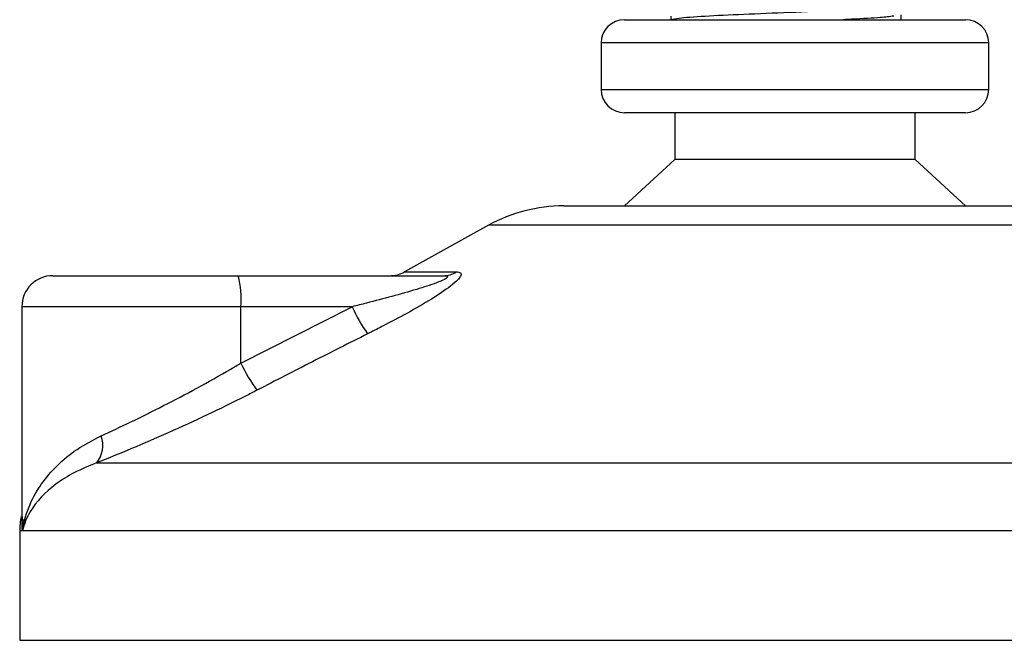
# Model space of a CAD drawing. Header units: millimetres. Extents: x 0 to 420, y 0 to 297.
# Tile 19 of 105: x 155.01 to 158.19, y 196.71 to 198.71. Entities that reach past the tile are written whole.
import ezdxf

# ---------------------------------------------------------------- set-up
doc = ezdxf.new("R2010")
doc.units = ezdxf.units.MM

msp = doc.modelspace()

# ---------------------------------------------------------------- linework, layer by layer
at = {"color": 7, "linetype": 'Continuous', "lineweight": 25}
for p, q in [((157.85686, 198.70829), (157.85686, 198.72356)), ((156.96443, 198.70829), (158.06443, 198.70829)), ((157.11443, 198.71943), (157.11443, 198.70829)), ((156.88943, 198.63329), (156.88943, 198.48329)), ((158.13943, 198.63329), (156.88943, 198.63329)), ((158.13943, 198.48329), (158.13943, 198.63329)), ((156.88943, 198.48329), (157.56862, 198.48329)), ((157.56862, 198.48329), (158.13943, 198.48329)), ((157.56212, 198.40829), (156.96443, 198.40829)), ((157.12693, 198.40829), (157.12693, 198.25829)), ((158.06443, 198.40829), (157.56212, 198.40829)), ((157.90193, 198.25829), (157.90193, 198.40829)), ((157.12693, 198.25829), (156.96443, 198.10829)), ((157.54803, 198.25829), (157.12693, 198.25829)), ((157.90193, 198.25829), (157.54803, 198.25829)), ((158.06443, 198.10829), (157.90193, 198.25829)), ((156.76865, 198.10829), (158.26022, 198.10829)), ((156.5264, 198.04569), (156.25579, 197.89581)), ((158.50247, 198.04569), (156.5264, 198.04569)), ((155.1214, 197.88329), (155.71909, 197.88329)), ((155.71909, 197.88329), (156.38084, 197.88329)), ((156.25579, 197.89581), (156.42286, 197.89581)), ((155.0214, 197.78329), (155.0214, 197.09815)), ((155.72776, 197.78329), (155.0214, 197.78329)), ((155.72776, 197.60161), (156.0863, 197.78329)), ((155.72776, 197.60161), (155.72776, 197.78329)), ((156.0863, 197.78329), (155.72776, 197.78329)), ((155.26216, 197.27967), (159.8609, 197.27967)), ((155.01443, 197.06097), (155.01443, 196.70829)), ((155.02385, 197.06097), (155.01443, 197.06097)), ((160.01443, 197.06097), (155.02385, 197.06097)), ((155.01443, 196.70829), (160.01443, 196.70829))]:
    msp.add_line(p, q, dxfattribs=at)
for centre, radius, start, end in [((156.96443, 198.63329), 0.075, 90, 180), ((158.06443, 198.63329), 0.075, 0, 90), ((156.96443, 198.48329), 0.075, 180, 270), ((158.06443, 198.48329), 0.075, 270, 0), ((156.76865, 197.60829), 0.5, 90, 118.97971), ((155.1214, 197.78329), 0.1, 90, 180), ((155.43293, 197.8081), 0.29587, 355.18945, 14.72175), ((156.20734, 197.98329), 0.1, 270, 298.97971), ((156.38049, 197.96123), 0.07794, 270.25772, 302.92857), ((156.59035, 198.01282), 0.55385, 204.48322, 214.91599), ((156.20632, 197.82602), 0.52856, 205.12367, 216.1625), ((155.19417, 197.33605), 0.08833, 320.3326, 20.61478), ((155.26443, 197.06097), 0.25, 169.40991, 180)]:
    msp.add_arc(centre, radius, start, end, dxfattribs=at)
for points, knots in [([(157.90854, 198.75696), (157.91012, 198.75633), (157.9164, 198.75383), (157.87133, 198.74883), (157.77872, 198.74286), (157.64719, 198.73749), (157.49662, 198.731), (157.34502, 198.72511), (157.21706, 198.71921), (157.13743, 198.71308), (157.12225, 198.7097), (157.11594, 198.70829)], [0, 0, 0, 0, 0.0412856, 0.1642613, 0.2857767, 0.4043016, 0.5276259, 0.653562, 0.7790429, 0.9081764, 1, 1, 1, 1]), ([(157.83317, 198.71986), (157.82029, 198.71825), (157.79109, 198.71461), (157.72701, 198.71106), (157.6799, 198.70872), (157.67118, 198.70829)], [0, 0, 0, 0, 0.3912348, 0.8872059, 1, 1, 1, 1]), ([(156.38084, 197.88329), (156.38379, 197.88322), (156.38854, 197.8831), (156.39321, 197.88192), (156.39517, 197.88012), (156.39386, 197.87747), (156.39003, 197.87447), (156.37973, 197.86861), (156.34866, 197.85607), (156.26508, 197.82954), (156.17223, 197.80481), (156.10181, 197.78717), (156.0863, 197.78329)], [0, 0, 0, 0, 0.0326282, 0.0525244, 0.0758401, 0.1000535, 0.1224526, 0.1468975, 0.2362249, 0.4244765, 0.873292, 1, 1, 1, 1]), ([(156.42286, 197.89581), (156.42784, 197.89531), (156.43788, 197.89429), (156.43899, 197.88503), (156.42838, 197.86998), (156.39819, 197.84387), (156.34117, 197.80634), (156.26513, 197.76256), (156.19507, 197.7255), (156.15161, 197.70358), (156.1362, 197.69581)], [0, 0, 0, 0, 0.0715734, 0.1443473, 0.2083354, 0.3096596, 0.4923301, 0.6911888, 0.8905251, 1, 1, 1, 1]), ([(156.1362, 197.69581), (156.07687, 197.66597), (155.9577, 197.60602), (155.83913, 197.54485), (155.77958, 197.51413)], [0, 0, 0, 0, 0.4978543, 1, 1, 1, 1]), ([(155.27684, 197.36715), (155.30829, 197.38167), (155.37214, 197.41115), (155.47738, 197.46332), (155.58628, 197.52059), (155.67008, 197.56755), (155.71699, 197.59525), (155.72776, 197.60161)], [0, 0, 0, 0, 0.22830534, 0.46347764, 0.69381275, 0.92974366, 1, 1, 1, 1]), ([(155.77958, 197.51413), (155.76721, 197.50777), (155.71422, 197.48053), (155.61797, 197.43353), (155.49408, 197.37671), (155.37239, 197.32408), (155.29926, 197.29462), (155.26216, 197.27967)], [0, 0, 0, 0, 0.0699949, 0.2998887, 0.53536, 0.7642956, 1, 1, 1, 1]), ([(155.02385, 197.06097), (155.02388, 197.06123), (155.02778, 197.09092), (155.04255, 197.14243), (155.08273, 197.21301), (155.13312, 197.27171), (155.19638, 197.3253), (155.25003, 197.35321), (155.27684, 197.36715)], [0, 0, 0, 0, 0.0022463, 0.2586377, 0.4477168, 0.6367116, 0.818473, 1, 1, 1, 1]), ([(155.26216, 197.27967), (155.23759, 197.26981), (155.18794, 197.24988), (155.10881, 197.19875), (155.04905, 197.13471), (155.02821, 197.08238), (155.02388, 197.06115), (155.02385, 197.06097)], [0, 0, 0, 0, 0.1804148, 0.3645009, 0.7419063, 0.9977849, 1, 1, 1, 1]), ([(155.02385, 197.06097), (155.02381, 197.06115), (155.0207, 197.07653), (155.02215, 197.09178), (155.02357, 197.10685)], [0, 0, 0, 0, 0.0118458, 1, 1, 1, 1]), ([(155.02472, 197.09815), (155.02346, 197.08605), (155.02219, 197.07368), (155.02381, 197.06123), (155.02385, 197.06097)], [0, 0, 0, 0, 0.9792912, 1, 1, 1, 1])]:
    msp.add_open_spline(points, degree=3, knots=knots, dxfattribs=at)

doc.saveas('drawing.dxf')
